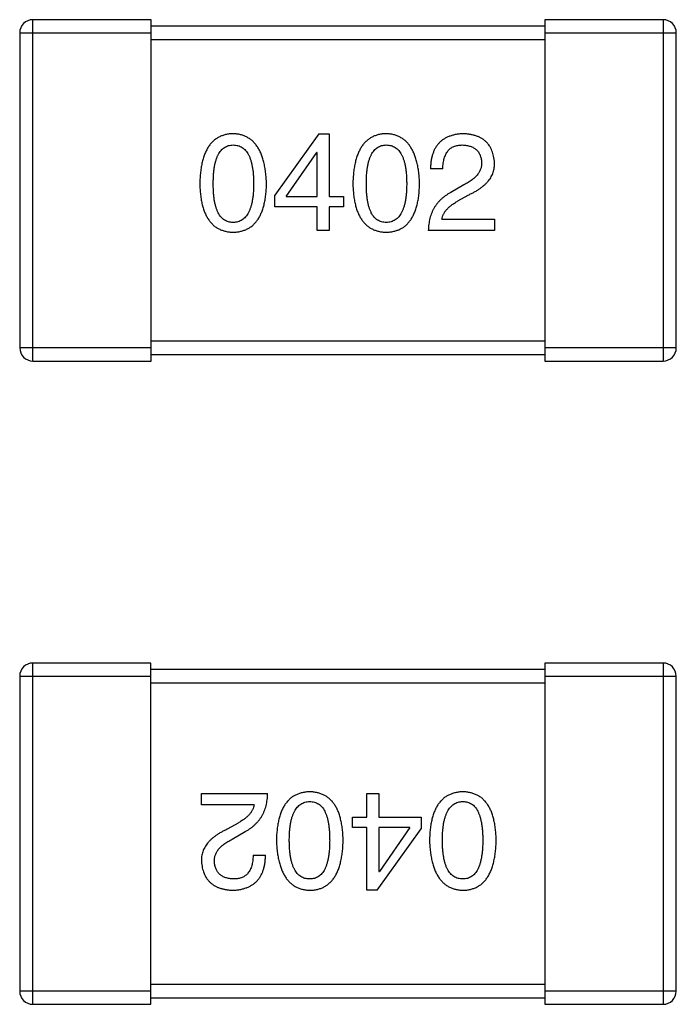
# Model space of a CAD drawing. Header units: inches. Extents: x -100 to 126, y -58 to 58.
# Tile 86 of 118: x 85.25 to 86.25, y 6.47 to 7.97. Entities that reach past the tile are written whole.
import ezdxf

# ---------------------------------------------------------------- set-up
doc = ezdxf.new("R2010")
doc.units = ezdxf.units.IN
doc.header["$LTSCALE"] = 1.21
doc.header["$MEASUREMENT"] = 0
doc.layers.get('0').update_dxf_attribs({"linetype": 'CONTINUOUS'})

msp = doc.modelspace()

# ---------------------------------------------------------------- linework, layer by layer
at = {"color": 7, "linetype": 'Continuous'}
for p, q in [((85.2686, 7.451), (85.2686, 7.971)), ((85.4486, 7.971), (85.2686, 7.971)), ((85.4486, 7.451), (85.4486, 7.971)), ((86.0486, 7.971), (86.0486, 7.451)), ((86.2286, 7.971), (86.0486, 7.971)), ((86.2286, 7.971), (86.2286, 7.451)), ((85.2486, 7.951), (85.2486, 7.471)), ((85.2486, 7.951), (85.4486, 7.951)), ((86.0486, 7.961), (85.4486, 7.961)), ((86.0486, 7.951), (86.2486, 7.951)), ((86.2486, 7.471), (86.2486, 7.951)), ((85.4486, 7.941), (86.0486, 7.941)), ((85.7042, 7.7973), (85.637, 7.7038)), ((85.7042, 7.7973), (85.7197, 7.7973)), ((85.7197, 7.7973), (85.7197, 7.7014)), ((85.6542, 7.7014), (85.7009, 7.7686)), ((85.7017, 7.7686), (85.7009, 7.7686)), ((85.7017, 7.7014), (85.7017, 7.7686)), ((85.8931, 7.744), (85.8742, 7.744)), ((85.925, 7.7194), (85.9054, 7.7079)), ((85.637, 7.6858), (85.637, 7.7038)), ((85.6542, 7.7014), (85.7017, 7.7014)), ((85.7197, 7.7014), (85.7419, 7.7014)), ((85.7419, 7.7014), (85.7419, 7.6858)), ((85.916, 7.6948), (85.9316, 7.7038)), ((85.7017, 7.6858), (85.637, 7.6858)), ((85.7017, 7.6497), (85.7017, 7.6858)), ((85.7197, 7.6858), (85.7197, 7.6497)), ((85.7419, 7.6858), (85.7197, 7.6858)), ((85.8914, 7.6669), (85.9717, 7.6669)), ((85.9717, 7.6669), (85.9717, 7.6497)), ((85.7197, 7.6497), (85.7017, 7.6497)), ((85.9717, 7.6497), (85.8709, 7.6497)), ((85.4486, 7.471), (85.2486, 7.471)), ((86.0486, 7.481), (85.4486, 7.481)), ((86.2486, 7.471), (86.0486, 7.471)), ((85.4486, 7.461), (86.0486, 7.461)), ((85.2686, 7.451), (85.4486, 7.451)), ((86.0486, 7.451), (86.2286, 7.451)), ((85.2685, 6.4709), (85.2685, 6.9909)), ((85.4485, 6.9909), (85.2685, 6.9909)), ((85.4485, 6.4709), (85.4485, 6.9909)), ((86.0485, 6.9909), (86.0485, 6.4709)), ((86.2285, 6.9909), (86.0485, 6.9909)), ((86.2285, 6.9909), (86.2285, 6.4709)), ((86.0485, 6.9809), (85.4485, 6.9809)), ((85.2485, 6.9709), (85.2485, 6.4909)), ((85.2485, 6.9709), (85.4485, 6.9709)), ((85.4485, 6.9609), (86.0485, 6.9609)), ((86.0485, 6.9709), (86.2485, 6.9709)), ((86.2485, 6.4909), (86.2485, 6.9709)), ((85.5254, 6.775), (85.5254, 6.7922)), ((85.5254, 6.7922), (85.6262, 6.7922)), ((85.7774, 6.7561), (85.7774, 6.7922)), ((85.7774, 6.7922), (85.7954, 6.7922)), ((85.7954, 6.7922), (85.7954, 6.7561)), ((85.6057, 6.775), (85.5254, 6.775)), ((85.7553, 6.7405), (85.7553, 6.7561)), ((85.7553, 6.7561), (85.7774, 6.7561)), ((85.7954, 6.7561), (85.8602, 6.7561)), ((85.8602, 6.7561), (85.8602, 6.7381)), ((85.5811, 6.7471), (85.5656, 6.7381)), ((85.7774, 6.7405), (85.7553, 6.7405)), ((85.7774, 6.6446), (85.7774, 6.7405)), ((85.793, 6.6446), (85.8602, 6.7381)), ((85.7954, 6.7405), (85.7954, 6.6733)), ((85.843, 6.7405), (85.7954, 6.7405)), ((85.843, 6.7405), (85.7963, 6.6733)), ((85.5721, 6.7225), (85.5918, 6.734)), ((85.6041, 6.6979), (85.6229, 6.6979)), ((85.7954, 6.6733), (85.7963, 6.6733)), ((85.793, 6.6446), (85.7774, 6.6446)), ((86.0485, 6.5009), (85.4485, 6.5009)), ((85.4485, 6.4909), (85.2485, 6.4909)), ((85.4485, 6.4809), (86.0485, 6.4809)), ((86.2485, 6.4909), (86.0485, 6.4909)), ((85.2685, 6.4709), (85.4485, 6.4709)), ((86.0485, 6.4709), (86.2285, 6.4709))]:
    msp.add_line(p, q, dxfattribs=at)
for centre, start, end in [((85.2686, 7.951), 89.9999, 179.9999), ((86.2286, 7.951), 359.9999, 89.9999), ((85.2686, 7.471), 179.9999, 269.9999), ((86.2286, 7.471), 269.9999, 359.9999), ((85.2685, 6.9709), 89.9999, 179.9999), ((86.2285, 6.9709), 359.9999, 89.9999), ((85.2685, 6.4909), 179.9999, 269.9999), ((86.2285, 6.4909), 269.9999, 359.9999)]:
    msp.add_arc(centre, 0.02, start, end, dxfattribs=at)
for points, knots in [([(85.5737, 7.7973), (85.5717, 7.7972), (85.5678, 7.797), (85.5622, 7.796), (85.5569, 7.7944), (85.552, 7.7923), (85.5475, 7.7896), (85.5433, 7.7862), (85.5396, 7.7823), (85.5362, 7.7778), (85.5332, 7.7727), (85.5306, 7.767), (85.5284, 7.7608), (85.5265, 7.754), (85.525, 7.7466), (85.5239, 7.7386), (85.5231, 7.73), (85.5229, 7.7241), (85.5228, 7.721)], [0, 0, 0, 0, 0.057911, 0.113262, 0.165956, 0.217443, 0.268511, 0.319665, 0.372, 0.426129, 0.483365, 0.543779, 0.607756, 0.676562, 0.749704, 0.827713, 0.911177, 1, 1, 1, 1]), ([(85.6245, 7.721), (85.6243, 7.7241), (85.6241, 7.7299), (85.6232, 7.7384), (85.622, 7.7463), (85.6205, 7.7536), (85.6186, 7.7604), (85.6163, 7.7667), (85.6137, 7.7723), (85.6107, 7.7774), (85.6073, 7.7819), (85.6036, 7.7859), (85.5995, 7.7892), (85.595, 7.792), (85.5902, 7.7942), (85.585, 7.7959), (85.5794, 7.7969), (85.5756, 7.7972), (85.5737, 7.7973)], [0, 0, 0, 0, 0.088475, 0.171606, 0.249595, 0.322626, 0.391327, 0.455765, 0.516374, 0.573675, 0.628522, 0.681161, 0.732559, 0.783563, 0.83504, 0.887639, 0.942585, 1, 1, 1, 1]), ([(85.8068, 7.7973), (85.8048, 7.7972), (85.8009, 7.797), (85.7953, 7.796), (85.7901, 7.7944), (85.7851, 7.7923), (85.7806, 7.7896), (85.7765, 7.7862), (85.7727, 7.7823), (85.7694, 7.7778), (85.7664, 7.7727), (85.7638, 7.767), (85.7615, 7.7608), (85.7597, 7.754), (85.7582, 7.7466), (85.7571, 7.7386), (85.7563, 7.73), (85.7561, 7.7241), (85.756, 7.721)], [0, 0, 0, 0, 0.057911, 0.113262, 0.165956, 0.217443, 0.268511, 0.319665, 0.372, 0.426129, 0.483365, 0.543779, 0.607756, 0.676562, 0.749704, 0.827713, 0.911177, 1, 1, 1, 1]), ([(85.8576, 7.721), (85.8575, 7.7241), (85.8572, 7.7299), (85.8564, 7.7384), (85.8552, 7.7463), (85.8536, 7.7536), (85.8517, 7.7604), (85.8495, 7.7667), (85.8468, 7.7723), (85.8438, 7.7774), (85.8405, 7.7819), (85.8367, 7.7859), (85.8326, 7.7892), (85.8282, 7.792), (85.8233, 7.7942), (85.8181, 7.7959), (85.8126, 7.7969), (85.8088, 7.7972), (85.8068, 7.7973)], [0, 0, 0, 0, 0.088475, 0.171606, 0.249595, 0.322626, 0.391327, 0.455765, 0.516374, 0.573675, 0.628522, 0.681161, 0.732559, 0.783563, 0.83504, 0.887639, 0.942585, 1, 1, 1, 1]), ([(85.925, 7.7973), (85.923, 7.7972), (85.9191, 7.797), (85.9134, 7.7962), (85.9081, 7.795), (85.9031, 7.7934), (85.8986, 7.7915), (85.8944, 7.7891), (85.8906, 7.7864), (85.8873, 7.7832), (85.8843, 7.7796), (85.8816, 7.7757), (85.8794, 7.7714), (85.8776, 7.7666), (85.8761, 7.7615), (85.8751, 7.756), (85.8744, 7.7501), (85.8743, 7.7461), (85.8742, 7.744)], [0, 0, 0, 0, 0.07282, 0.141057, 0.2062, 0.267672, 0.326735, 0.383519, 0.439188, 0.494454, 0.549628, 0.605958, 0.66397, 0.72402, 0.787502, 0.854127, 0.925065, 1, 1, 1, 1]), ([(85.9717, 7.753), (85.9716, 7.7547), (85.9713, 7.758), (85.9705, 7.7628), (85.9694, 7.7673), (85.968, 7.7714), (85.9662, 7.7753), (85.9641, 7.7789), (85.9617, 7.7821), (85.9589, 7.785), (85.9558, 7.7877), (85.9523, 7.79), (85.9486, 7.792), (85.9445, 7.7937), (85.9401, 7.795), (85.9354, 7.7961), (85.9303, 7.7969), (85.9268, 7.7971), (85.925, 7.7973)], [0, 0, 0, 0, 0.070688, 0.137741, 0.201612, 0.262778, 0.321223, 0.378455, 0.434411, 0.490146, 0.546362, 0.603392, 0.662208, 0.723401, 0.787372, 0.85442, 0.925153, 1, 1, 1, 1]), ([(85.5433, 7.721), (85.5434, 7.7234), (85.5434, 7.728), (85.5438, 7.7347), (85.5443, 7.741), (85.5451, 7.7468), (85.5462, 7.7521), (85.5475, 7.7569), (85.549, 7.7613), (85.5508, 7.7652), (85.5528, 7.7687), (85.5551, 7.7718), (85.5576, 7.7743), (85.5603, 7.7765), (85.5633, 7.7781), (85.5666, 7.7792), (85.57, 7.7799), (85.5724, 7.78), (85.5737, 7.7801)], [0, 0, 0, 0, 0.096452, 0.187278, 0.271765, 0.350519, 0.423437, 0.491321, 0.554011, 0.612224, 0.666281, 0.717003, 0.764884, 0.811423, 0.856783, 0.902993, 0.950236, 1, 1, 1, 1]), ([(85.5737, 7.7801), (85.5749, 7.78), (85.5774, 7.7799), (85.5809, 7.7792), (85.5843, 7.7781), (85.5874, 7.7765), (85.5902, 7.7743), (85.5927, 7.7718), (85.595, 7.7687), (85.5971, 7.7653), (85.599, 7.7613), (85.6005, 7.7569), (85.6018, 7.7521), (85.6029, 7.7467), (85.6038, 7.741), (85.6044, 7.7347), (85.6047, 7.728), (85.6048, 7.7234), (85.6048, 7.721)], [0, 0, 0, 0, 0.050604, 0.098688, 0.145699, 0.191791, 0.238625, 0.286717, 0.337546, 0.391814, 0.449755, 0.512106, 0.579685, 0.652048, 0.730262, 0.814146, 0.904281, 1, 1, 1, 1]), ([(85.7765, 7.721), (85.7765, 7.7234), (85.7765, 7.728), (85.7769, 7.7347), (85.7775, 7.741), (85.7783, 7.7468), (85.7794, 7.7521), (85.7806, 7.7569), (85.7822, 7.7613), (85.784, 7.7652), (85.786, 7.7687), (85.7882, 7.7718), (85.7907, 7.7743), (85.7935, 7.7765), (85.7965, 7.7781), (85.7997, 7.7792), (85.8032, 7.7799), (85.8056, 7.78), (85.8068, 7.7801)], [0, 0, 0, 0, 0.096452, 0.187278, 0.271765, 0.350519, 0.423437, 0.491321, 0.554011, 0.612224, 0.666281, 0.717003, 0.764884, 0.811423, 0.856783, 0.902993, 0.950236, 1, 1, 1, 1]), ([(85.8068, 7.7801), (85.8081, 7.78), (85.8105, 7.7799), (85.8141, 7.7792), (85.8174, 7.7781), (85.8205, 7.7765), (85.8233, 7.7743), (85.8259, 7.7718), (85.8282, 7.7687), (85.8303, 7.7653), (85.8321, 7.7613), (85.8337, 7.7569), (85.835, 7.7521), (85.8361, 7.7467), (85.8369, 7.741), (85.8375, 7.7347), (85.8379, 7.728), (85.8379, 7.7234), (85.838, 7.721)], [0, 0, 0, 0, 0.050604, 0.098688, 0.145699, 0.191791, 0.238625, 0.286717, 0.337546, 0.391814, 0.449755, 0.512106, 0.579685, 0.652048, 0.730262, 0.814146, 0.904281, 1, 1, 1, 1]), ([(85.8931, 7.744), (85.8931, 7.7455), (85.8932, 7.7483), (85.8936, 7.7524), (85.8943, 7.7562), (85.8951, 7.7597), (85.8963, 7.763), (85.8975, 7.766), (85.899, 7.7687), (85.9008, 7.7711), (85.9027, 7.7732), (85.9049, 7.7751), (85.9073, 7.7766), (85.91, 7.7779), (85.9128, 7.7789), (85.9159, 7.7795), (85.9191, 7.78), (85.9214, 7.78), (85.9226, 7.7801)], [0, 0, 0, 0, 0.082594, 0.15978, 0.232961, 0.301462, 0.365595, 0.426678, 0.484662, 0.540809, 0.595146, 0.648401, 0.702272, 0.757102, 0.813447, 0.872233, 0.934055, 1, 1, 1, 1]), ([(85.9226, 7.7801), (85.9237, 7.78), (85.9259, 7.7799), (85.9291, 7.7796), (85.932, 7.7789), (85.9348, 7.7782), (85.9374, 7.7772), (85.9398, 7.7761), (85.9419, 7.7747), (85.9439, 7.7732), (85.9456, 7.7714), (85.9472, 7.7695), (85.9485, 7.7673), (85.9497, 7.765), (85.9506, 7.7625), (85.9513, 7.7598), (85.9518, 7.7569), (85.952, 7.7549), (85.9521, 7.7538)], [0, 0, 0, 0, 0.076112, 0.148436, 0.216883, 0.281466, 0.34298, 0.402356, 0.459881, 0.51546, 0.571111, 0.62658, 0.683162, 0.741007, 0.801404, 0.863825, 0.930544, 1, 1, 1, 1]), ([(85.9521, 7.7538), (85.9521, 7.753), (85.9522, 7.7514), (85.9521, 7.749), (85.9516, 7.7466), (85.9511, 7.7443), (85.9501, 7.742), (85.9491, 7.7397), (85.9477, 7.7375), (85.9461, 7.7354), (85.9443, 7.7332), (85.9423, 7.7311), (85.94, 7.7291), (85.9375, 7.727), (85.9347, 7.7251), (85.9317, 7.7231), (85.9285, 7.7212), (85.9262, 7.72), (85.925, 7.7194)], [0, 0, 0, 0, 0.052237, 0.103888, 0.155485, 0.207395, 0.259864, 0.31356, 0.369176, 0.4266, 0.486836, 0.550048, 0.61567, 0.685271, 0.75824, 0.834614, 0.915635, 1, 1, 1, 1]), ([(85.9316, 7.7038), (85.9333, 7.7046), (85.9366, 7.7061), (85.9413, 7.7086), (85.9457, 7.7112), (85.9497, 7.7139), (85.9534, 7.7167), (85.9568, 7.7195), (85.9598, 7.7225), (85.9625, 7.7255), (85.9649, 7.7286), (85.9669, 7.7318), (85.9686, 7.7351), (85.9699, 7.7385), (85.9709, 7.742), (85.9715, 7.7456), (85.9718, 7.7493), (85.9718, 7.7518), (85.9717, 7.753)], [0, 0, 0, 0, 0.082731, 0.161257, 0.236138, 0.307554, 0.375712, 0.440848, 0.502916, 0.562567, 0.619798, 0.675716, 0.73039, 0.78386, 0.837315, 0.890547, 0.944917, 1, 1, 1, 1]), ([(85.5228, 7.721), (85.5229, 7.7181), (85.5231, 7.7124), (85.5239, 7.7041), (85.525, 7.6964), (85.5265, 7.6892), (85.5284, 7.6826), (85.5306, 7.6766), (85.5332, 7.6711), (85.5363, 7.6662), (85.5396, 7.6618), (85.5433, 7.658), (85.5475, 7.6547), (85.552, 7.6521), (85.5569, 7.65), (85.5622, 7.6485), (85.5678, 7.6475), (85.5717, 7.6474), (85.5737, 7.6473)], [0, 0, 0, 0, 0.087693, 0.170223, 0.247496, 0.319826, 0.387768, 0.451403, 0.511459, 0.568358, 0.622671, 0.675251, 0.726739, 0.778422, 0.830759, 0.884394, 0.940865, 1, 1, 1, 1]), ([(85.5737, 7.662), (85.5724, 7.6621), (85.57, 7.6622), (85.5666, 7.6629), (85.5633, 7.664), (85.5603, 7.6657), (85.5576, 7.6678), (85.5551, 7.6703), (85.5528, 7.6734), (85.5508, 7.6768), (85.549, 7.6808), (85.5475, 7.6852), (85.5462, 7.6901), (85.5451, 7.6954), (85.5443, 7.7011), (85.5438, 7.7074), (85.5434, 7.7141), (85.5434, 7.7187), (85.5433, 7.721)], [0, 0, 0, 0, 0.049766, 0.097012, 0.143225, 0.188786, 0.235079, 0.282962, 0.333687, 0.387747, 0.445963, 0.508657, 0.576545, 0.649868, 0.72822, 0.812712, 0.903543, 1, 1, 1, 1]), ([(85.5737, 7.6473), (85.5756, 7.6474), (85.5795, 7.6475), (85.5852, 7.6485), (85.5904, 7.65), (85.5953, 7.6521), (85.5998, 7.6547), (85.604, 7.658), (85.6077, 7.6618), (85.6111, 7.6661), (85.6141, 7.6711), (85.6167, 7.6766), (85.6189, 7.6826), (85.6208, 7.6892), (85.6223, 7.6964), (85.6234, 7.7041), (85.6242, 7.7124), (85.6244, 7.7181), (85.6245, 7.721)], [0, 0, 0, 0, 0.059134, 0.115603, 0.169236, 0.221572, 0.273254, 0.32474, 0.377319, 0.431815, 0.488555, 0.548609, 0.612242, 0.680182, 0.75251, 0.829782, 0.91231, 1, 1, 1, 1]), ([(85.6048, 7.721), (85.6048, 7.7187), (85.6047, 7.7141), (85.6044, 7.7075), (85.6038, 7.7014), (85.6029, 7.6957), (85.6019, 7.6904), (85.6005, 7.6856), (85.599, 7.6812), (85.5971, 7.6772), (85.5951, 7.6738), (85.5927, 7.6707), (85.5902, 7.6681), (85.5873, 7.666), (85.5843, 7.6643), (85.5809, 7.663), (85.5774, 7.6623), (85.5749, 7.6621), (85.5737, 7.662)], [0, 0, 0, 0, 0.094834, 0.184067, 0.267029, 0.344713, 0.417334, 0.484367, 0.546941, 0.604717, 0.65953, 0.710539, 0.759381, 0.806382, 0.853027, 0.900623, 0.949121, 1, 1, 1, 1]), ([(85.756, 7.721), (85.7561, 7.7181), (85.7563, 7.7124), (85.7571, 7.7041), (85.7582, 7.6964), (85.7597, 7.6892), (85.7615, 7.6826), (85.7638, 7.6766), (85.7664, 7.6711), (85.7694, 7.6662), (85.7727, 7.6618), (85.7765, 7.658), (85.7806, 7.6547), (85.7852, 7.6521), (85.7901, 7.65), (85.7953, 7.6485), (85.8009, 7.6475), (85.8048, 7.6474), (85.8068, 7.6473)], [0, 0, 0, 0, 0.087693, 0.170223, 0.247496, 0.319826, 0.387768, 0.451403, 0.511459, 0.568358, 0.622671, 0.675251, 0.726739, 0.778422, 0.830759, 0.884394, 0.940865, 1, 1, 1, 1]), ([(85.8068, 7.662), (85.8056, 7.6621), (85.8032, 7.6622), (85.7997, 7.6629), (85.7965, 7.664), (85.7935, 7.6657), (85.7907, 7.6678), (85.7882, 7.6703), (85.786, 7.6734), (85.784, 7.6768), (85.7822, 7.6808), (85.7806, 7.6852), (85.7794, 7.6901), (85.7783, 7.6954), (85.7775, 7.7011), (85.7769, 7.7074), (85.7765, 7.7141), (85.7765, 7.7187), (85.7765, 7.721)], [0, 0, 0, 0, 0.049766, 0.097012, 0.143225, 0.188786, 0.235079, 0.282962, 0.333687, 0.387747, 0.445963, 0.508657, 0.576545, 0.649868, 0.72822, 0.812712, 0.903543, 1, 1, 1, 1]), ([(85.838, 7.721), (85.8379, 7.7187), (85.8379, 7.7141), (85.8375, 7.7075), (85.8369, 7.7014), (85.8361, 7.6957), (85.835, 7.6904), (85.8337, 7.6856), (85.8321, 7.6812), (85.8303, 7.6772), (85.8282, 7.6738), (85.8259, 7.6707), (85.8233, 7.6681), (85.8205, 7.666), (85.8174, 7.6643), (85.8141, 7.663), (85.8105, 7.6623), (85.8081, 7.6621), (85.8068, 7.662)], [0, 0, 0, 0, 0.094834, 0.184067, 0.267029, 0.344713, 0.417334, 0.484367, 0.546941, 0.604717, 0.65953, 0.710539, 0.759381, 0.806382, 0.853027, 0.900623, 0.949121, 1, 1, 1, 1]), ([(85.8068, 7.6473), (85.8088, 7.6474), (85.8127, 7.6475), (85.8183, 7.6485), (85.8236, 7.65), (85.8285, 7.6521), (85.833, 7.6547), (85.8371, 7.658), (85.8409, 7.6618), (85.8442, 7.6661), (85.8472, 7.6711), (85.8498, 7.6766), (85.8521, 7.6826), (85.8539, 7.6892), (85.8555, 7.6964), (85.8566, 7.7041), (85.8573, 7.7124), (85.8575, 7.7181), (85.8576, 7.721)], [0, 0, 0, 0, 0.059134, 0.115603, 0.169236, 0.221572, 0.273254, 0.32474, 0.377319, 0.431815, 0.488555, 0.548609, 0.612242, 0.680182, 0.75251, 0.829782, 0.91231, 1, 1, 1, 1]), ([(85.9054, 7.7079), (85.904, 7.7072), (85.9013, 7.7057), (85.8975, 7.7031), (85.8939, 7.7005), (85.8906, 7.6976), (85.8875, 7.6946), (85.8847, 7.6913), (85.8822, 7.688), (85.8799, 7.6844), (85.8779, 7.6807), (85.8761, 7.6767), (85.8746, 7.6727), (85.8733, 7.6684), (85.8723, 7.664), (85.8716, 7.6594), (85.8711, 7.6546), (85.871, 7.6514), (85.8709, 7.6497)], [0, 0, 0, 0, 0.065828, 0.130094, 0.192451, 0.254037, 0.313974, 0.373757, 0.433048, 0.492243, 0.551902, 0.611758, 0.672678, 0.734814, 0.798569, 0.863693, 0.930488, 1, 1, 1, 1]), ([(85.8914, 7.6669), (85.8917, 7.6682), (85.8922, 7.6709), (85.8938, 7.6746), (85.896, 7.6783), (85.8988, 7.6818), (85.9022, 7.6853), (85.9062, 7.6886), (85.9109, 7.6918), (85.9143, 7.6938), (85.916, 7.6948)], [0, 0, 0, 0, 0.103034, 0.208166, 0.318255, 0.434664, 0.559728, 0.695394, 0.841708, 1, 1, 1, 1]), ([(85.5918, 6.734), (85.5932, 6.7347), (85.5959, 6.7363), (85.5997, 6.7388), (85.6033, 6.7415), (85.6065, 6.7443), (85.6096, 6.7474), (85.6124, 6.7506), (85.615, 6.754), (85.6172, 6.7575), (85.6193, 6.7613), (85.6211, 6.7652), (85.6226, 6.7692), (85.6238, 6.7735), (85.6248, 6.7779), (85.6255, 6.7825), (85.626, 6.7873), (85.6262, 6.7905), (85.6262, 6.7922)], [0, 0, 0, 0, 0.065828, 0.130094, 0.192451, 0.254037, 0.313974, 0.373757, 0.433048, 0.492243, 0.551902, 0.611758, 0.672678, 0.734814, 0.798569, 0.863693, 0.930488, 1, 1, 1, 1]), ([(85.6903, 6.7946), (85.6883, 6.7946), (85.6845, 6.7944), (85.6788, 6.7934), (85.6736, 6.7919), (85.6687, 6.7898), (85.6642, 6.7872), (85.66, 6.784), (85.6563, 6.7802), (85.6529, 6.7758), (85.6499, 6.7709), (85.6473, 6.7654), (85.6451, 6.7593), (85.6432, 6.7527), (85.6417, 6.7456), (85.6406, 6.7378), (85.6398, 6.7295), (85.6396, 6.7238), (85.6395, 6.7209)], [0, 0, 0, 0, 0.059134, 0.115603, 0.169236, 0.221572, 0.273254, 0.32474, 0.377319, 0.431815, 0.488555, 0.548609, 0.612242, 0.680182, 0.75251, 0.829782, 0.91231, 1, 1, 1, 1]), ([(85.7412, 6.7209), (85.7411, 6.7238), (85.7409, 6.7295), (85.7401, 6.7378), (85.739, 6.7456), (85.7375, 6.7527), (85.7356, 6.7593), (85.7334, 6.7654), (85.7308, 6.7709), (85.7277, 6.7758), (85.7244, 6.7802), (85.7206, 6.784), (85.7165, 6.7872), (85.712, 6.7898), (85.7071, 6.7919), (85.7018, 6.7934), (85.6962, 6.7944), (85.6923, 6.7946), (85.6903, 6.7946)], [0, 0, 0, 0, 0.087693, 0.170223, 0.247496, 0.319826, 0.387768, 0.451403, 0.511459, 0.568358, 0.622671, 0.675251, 0.726739, 0.778422, 0.830759, 0.884394, 0.940865, 1, 1, 1, 1]), ([(85.9235, 6.7946), (85.9215, 6.7946), (85.9176, 6.7944), (85.912, 6.7934), (85.9067, 6.7919), (85.9018, 6.7898), (85.8973, 6.7872), (85.8932, 6.784), (85.8894, 6.7802), (85.886, 6.7758), (85.8831, 6.7709), (85.8805, 6.7654), (85.8782, 6.7593), (85.8764, 6.7527), (85.8748, 6.7456), (85.8737, 6.7378), (85.873, 6.7295), (85.8728, 6.7238), (85.8727, 6.7209)], [0, 0, 0, 0, 0.059134, 0.115603, 0.169236, 0.221572, 0.273254, 0.32474, 0.377319, 0.431815, 0.488555, 0.548609, 0.612242, 0.680182, 0.75251, 0.829782, 0.91231, 1, 1, 1, 1]), ([(85.9743, 6.7209), (85.9742, 6.7238), (85.974, 6.7295), (85.9732, 6.7378), (85.9721, 6.7456), (85.9706, 6.7527), (85.9688, 6.7593), (85.9665, 6.7654), (85.9639, 6.7709), (85.9609, 6.7758), (85.9576, 6.7802), (85.9538, 6.784), (85.9497, 6.7872), (85.9451, 6.7898), (85.9402, 6.7919), (85.935, 6.7934), (85.9294, 6.7944), (85.9255, 6.7946), (85.9235, 6.7946)], [0, 0, 0, 0, 0.087693, 0.170223, 0.247496, 0.319826, 0.387768, 0.451403, 0.511459, 0.568358, 0.622671, 0.675251, 0.726739, 0.778422, 0.830759, 0.884394, 0.940865, 1, 1, 1, 1]), ([(85.6057, 6.775), (85.6055, 6.7737), (85.6049, 6.771), (85.6033, 6.7673), (85.6012, 6.7636), (85.5983, 6.7601), (85.5949, 6.7566), (85.5909, 6.7533), (85.5863, 6.7501), (85.5829, 6.7481), (85.5811, 6.7471)], [0, 0, 0, 0, 0.103034, 0.208166, 0.318255, 0.434664, 0.559728, 0.695394, 0.841708, 1, 1, 1, 1]), ([(85.6592, 6.7209), (85.6592, 6.7232), (85.6593, 6.7278), (85.6596, 6.7344), (85.6602, 6.7405), (85.6611, 6.7463), (85.6621, 6.7515), (85.6635, 6.7564), (85.665, 6.7607), (85.6669, 6.7647), (85.6689, 6.7682), (85.6713, 6.7712), (85.6738, 6.7738), (85.6767, 6.7759), (85.6797, 6.7776), (85.683, 6.7789), (85.6866, 6.7797), (85.6891, 6.7798), (85.6903, 6.7799)], [0, 0, 0, 0, 0.094834, 0.184067, 0.267029, 0.344713, 0.417334, 0.484367, 0.546941, 0.604717, 0.65953, 0.710539, 0.759381, 0.806382, 0.853027, 0.900623, 0.949121, 1, 1, 1, 1]), ([(85.6903, 6.7799), (85.6916, 6.7798), (85.694, 6.7797), (85.6974, 6.7791), (85.7007, 6.7779), (85.7037, 6.7762), (85.7064, 6.7742), (85.7089, 6.7716), (85.7112, 6.7686), (85.7132, 6.7651), (85.715, 6.7611), (85.7165, 6.7567), (85.7178, 6.7519), (85.7189, 6.7466), (85.7197, 6.7408), (85.7202, 6.7346), (85.7206, 6.7279), (85.7206, 6.7232), (85.7207, 6.7209)], [0, 0, 0, 0, 0.049766, 0.097012, 0.143225, 0.188786, 0.235079, 0.282962, 0.333687, 0.387747, 0.445963, 0.508657, 0.576545, 0.649868, 0.72822, 0.812712, 0.903543, 1, 1, 1, 1]), ([(85.8923, 6.7209), (85.8924, 6.7232), (85.8924, 6.7278), (85.8928, 6.7344), (85.8934, 6.7405), (85.8942, 6.7463), (85.8953, 6.7515), (85.8966, 6.7564), (85.8982, 6.7607), (85.9, 6.7647), (85.9021, 6.7682), (85.9044, 6.7712), (85.907, 6.7738), (85.9098, 6.7759), (85.9129, 6.7776), (85.9162, 6.7789), (85.9198, 6.7797), (85.9222, 6.7798), (85.9235, 6.7799)], [0, 0, 0, 0, 0.094834, 0.184067, 0.267029, 0.344713, 0.417334, 0.484367, 0.546941, 0.604717, 0.65953, 0.710539, 0.759381, 0.806382, 0.853027, 0.900623, 0.949121, 1, 1, 1, 1]), ([(85.9235, 6.7799), (85.9247, 6.7798), (85.9271, 6.7797), (85.9306, 6.7791), (85.9338, 6.7779), (85.9368, 6.7762), (85.9396, 6.7742), (85.9421, 6.7716), (85.9443, 6.7686), (85.9463, 6.7651), (85.9481, 6.7611), (85.9497, 6.7567), (85.9509, 6.7519), (85.952, 6.7466), (85.9528, 6.7408), (85.9534, 6.7346), (85.9538, 6.7279), (85.9538, 6.7232), (85.9538, 6.7209)], [0, 0, 0, 0, 0.049766, 0.097012, 0.143225, 0.188786, 0.235079, 0.282962, 0.333687, 0.387747, 0.445963, 0.508657, 0.576545, 0.649868, 0.72822, 0.812712, 0.903543, 1, 1, 1, 1]), ([(85.5656, 6.7381), (85.5639, 6.7373), (85.5606, 6.7358), (85.5558, 6.7333), (85.5515, 6.7307), (85.5474, 6.728), (85.5437, 6.7253), (85.5403, 6.7224), (85.5373, 6.7195), (85.5346, 6.7164), (85.5323, 6.7133), (85.5303, 6.7101), (85.5286, 6.7068), (85.5272, 6.7034), (85.5263, 6.6999), (85.5256, 6.6963), (85.5253, 6.6926), (85.5254, 6.6901), (85.5254, 6.6889)], [0, 0, 0, 0, 0.082731, 0.161257, 0.236138, 0.307554, 0.375712, 0.440848, 0.502916, 0.562567, 0.619798, 0.675716, 0.73039, 0.78386, 0.837315, 0.890547, 0.944917, 1, 1, 1, 1]), ([(85.5451, 6.6881), (85.545, 6.6889), (85.5449, 6.6905), (85.5451, 6.6929), (85.5455, 6.6953), (85.5461, 6.6976), (85.547, 6.6999), (85.5481, 6.7022), (85.5494, 6.7044), (85.551, 6.7066), (85.5528, 6.7087), (85.5549, 6.7108), (85.5572, 6.7129), (85.5597, 6.7149), (85.5625, 6.7168), (85.5655, 6.7188), (85.5687, 6.7207), (85.571, 6.7219), (85.5721, 6.7225)], [0, 0, 0, 0, 0.052237, 0.103888, 0.155485, 0.207395, 0.259864, 0.31356, 0.369176, 0.4266, 0.486836, 0.550048, 0.61567, 0.685271, 0.75824, 0.834614, 0.915635, 1, 1, 1, 1]), ([(85.6395, 6.7209), (85.6396, 6.7179), (85.6399, 6.712), (85.6408, 6.7035), (85.642, 6.6956), (85.6435, 6.6883), (85.6454, 6.6815), (85.6477, 6.6753), (85.6503, 6.6696), (85.6533, 6.6645), (85.6567, 6.66), (85.6604, 6.6561), (85.6645, 6.6527), (85.669, 6.6499), (85.6738, 6.6477), (85.679, 6.6461), (85.6845, 6.645), (85.6884, 6.6448), (85.6903, 6.6446)], [0, 0, 0, 0, 0.088475, 0.171606, 0.249595, 0.322626, 0.391327, 0.455765, 0.516374, 0.573675, 0.628522, 0.681161, 0.732559, 0.783563, 0.83504, 0.887639, 0.942585, 1, 1, 1, 1]), ([(85.6903, 6.6619), (85.6891, 6.6619), (85.6866, 6.662), (85.6831, 6.6627), (85.6797, 6.6638), (85.6766, 6.6655), (85.6738, 6.6676), (85.6712, 6.6701), (85.669, 6.6732), (85.6668, 6.6767), (85.665, 6.6806), (85.6635, 6.685), (85.6621, 6.6899), (85.6611, 6.6952), (85.6602, 6.7009), (85.6596, 6.7072), (85.6593, 6.7139), (85.6592, 6.7185), (85.6592, 6.7209)], [0, 0, 0, 0, 0.050604, 0.098688, 0.145699, 0.191791, 0.238625, 0.286717, 0.337546, 0.391814, 0.449755, 0.512106, 0.579685, 0.652048, 0.730262, 0.814146, 0.904281, 1, 1, 1, 1]), ([(85.7207, 6.7209), (85.7206, 6.7185), (85.7206, 6.7139), (85.7202, 6.7072), (85.7197, 6.7009), (85.7189, 6.6952), (85.7177, 6.6899), (85.7165, 6.685), (85.715, 6.6806), (85.7132, 6.6767), (85.7112, 6.6732), (85.7089, 6.6701), (85.7064, 6.6676), (85.7037, 6.6655), (85.7007, 6.6638), (85.6974, 6.6627), (85.694, 6.662), (85.6916, 6.6619), (85.6903, 6.6619)], [0, 0, 0, 0, 0.096452, 0.187278, 0.271765, 0.350519, 0.423437, 0.491321, 0.554011, 0.612224, 0.666281, 0.717003, 0.764884, 0.811423, 0.856783, 0.902993, 0.950236, 1, 1, 1, 1]), ([(85.6903, 6.6446), (85.6923, 6.6447), (85.6962, 6.6449), (85.7018, 6.6459), (85.7071, 6.6475), (85.712, 6.6496), (85.7165, 6.6523), (85.7206, 6.6557), (85.7244, 6.6596), (85.7278, 6.6641), (85.7308, 6.6692), (85.7334, 6.6749), (85.7356, 6.6811), (85.7375, 6.688), (85.739, 6.6954), (85.7401, 6.7034), (85.7409, 6.7119), (85.7411, 6.7178), (85.7412, 6.7209)], [0, 0, 0, 0, 0.057911, 0.113262, 0.165956, 0.217443, 0.268511, 0.319665, 0.372, 0.426129, 0.483365, 0.543779, 0.607756, 0.676562, 0.749704, 0.827713, 0.911177, 1, 1, 1, 1]), ([(85.8727, 6.7209), (85.8728, 6.7179), (85.8731, 6.712), (85.8739, 6.7035), (85.8751, 6.6956), (85.8767, 6.6883), (85.8786, 6.6815), (85.8808, 6.6753), (85.8835, 6.6696), (85.8865, 6.6645), (85.8898, 6.66), (85.8936, 6.6561), (85.8977, 6.6527), (85.9021, 6.6499), (85.907, 6.6477), (85.9122, 6.6461), (85.9177, 6.645), (85.9215, 6.6448), (85.9235, 6.6446)], [0, 0, 0, 0, 0.088475, 0.171606, 0.249595, 0.322626, 0.391327, 0.455765, 0.516374, 0.573675, 0.628522, 0.681161, 0.732559, 0.783563, 0.83504, 0.887639, 0.942585, 1, 1, 1, 1]), ([(85.9235, 6.6619), (85.9222, 6.6619), (85.9198, 6.662), (85.9162, 6.6627), (85.9129, 6.6638), (85.9098, 6.6655), (85.907, 6.6676), (85.9044, 6.6701), (85.9021, 6.6732), (85.9, 6.6767), (85.8982, 6.6806), (85.8966, 6.685), (85.8953, 6.6899), (85.8942, 6.6952), (85.8934, 6.7009), (85.8928, 6.7072), (85.8924, 6.7139), (85.8924, 6.7185), (85.8923, 6.7209)], [0, 0, 0, 0, 0.050604, 0.098688, 0.145699, 0.191791, 0.238625, 0.286717, 0.337546, 0.391814, 0.449755, 0.512106, 0.579685, 0.652048, 0.730262, 0.814146, 0.904281, 1, 1, 1, 1]), ([(85.9235, 6.6446), (85.9255, 6.6447), (85.9294, 6.6449), (85.935, 6.6459), (85.9402, 6.6475), (85.9451, 6.6496), (85.9497, 6.6523), (85.9538, 6.6557), (85.9576, 6.6596), (85.9609, 6.6641), (85.9639, 6.6692), (85.9665, 6.6749), (85.9688, 6.6811), (85.9706, 6.688), (85.9721, 6.6954), (85.9732, 6.7034), (85.974, 6.7119), (85.9742, 6.7178), (85.9743, 6.7209)], [0, 0, 0, 0, 0.057911, 0.113262, 0.165956, 0.217443, 0.268511, 0.319665, 0.372, 0.426129, 0.483365, 0.543779, 0.607756, 0.676562, 0.749704, 0.827713, 0.911177, 1, 1, 1, 1]), ([(85.9538, 6.7209), (85.9538, 6.7185), (85.9538, 6.7139), (85.9534, 6.7072), (85.9528, 6.7009), (85.952, 6.6952), (85.9509, 6.6899), (85.9497, 6.685), (85.9481, 6.6806), (85.9463, 6.6767), (85.9443, 6.6732), (85.9421, 6.6701), (85.9396, 6.6676), (85.9368, 6.6655), (85.9338, 6.6638), (85.9306, 6.6627), (85.9271, 6.662), (85.9247, 6.6619), (85.9235, 6.6619)], [0, 0, 0, 0, 0.096452, 0.187278, 0.271765, 0.350519, 0.423437, 0.491321, 0.554011, 0.612224, 0.666281, 0.717003, 0.764884, 0.811423, 0.856783, 0.902993, 0.950236, 1, 1, 1, 1]), ([(85.5721, 6.6446), (85.5741, 6.6447), (85.5781, 6.6449), (85.5838, 6.6457), (85.5891, 6.6469), (85.594, 6.6485), (85.5985, 6.6505), (85.6027, 6.6528), (85.6065, 6.6555), (85.6099, 6.6587), (85.6129, 6.6623), (85.6155, 6.6662), (85.6177, 6.6706), (85.6196, 6.6753), (85.621, 6.6804), (85.6221, 6.6859), (85.6227, 6.6918), (85.6229, 6.6958), (85.6229, 6.6979)], [0, 0, 0, 0, 0.07282, 0.141057, 0.2062, 0.267672, 0.326735, 0.383519, 0.439188, 0.494454, 0.549628, 0.605958, 0.66397, 0.72402, 0.787502, 0.854127, 0.925065, 1, 1, 1, 1]), ([(85.6041, 6.6979), (85.604, 6.6965), (85.6039, 6.6936), (85.6035, 6.6895), (85.6029, 6.6857), (85.602, 6.6822), (85.6009, 6.679), (85.5996, 6.676), (85.5981, 6.6733), (85.5963, 6.6709), (85.5944, 6.6687), (85.5922, 6.6669), (85.5898, 6.6653), (85.5872, 6.664), (85.5843, 6.6631), (85.5813, 6.6624), (85.578, 6.6619), (85.5757, 6.6619), (85.5746, 6.6619)], [0, 0, 0, 0, 0.082594, 0.15978, 0.232961, 0.301462, 0.365595, 0.426678, 0.484662, 0.540809, 0.595146, 0.648401, 0.702272, 0.757102, 0.813447, 0.872233, 0.934055, 1, 1, 1, 1]), ([(85.5254, 6.6889), (85.5255, 6.6872), (85.5258, 6.6839), (85.5266, 6.6791), (85.5277, 6.6746), (85.5292, 6.6705), (85.5309, 6.6666), (85.533, 6.6631), (85.5355, 6.6598), (85.5383, 6.6569), (85.5414, 6.6543), (85.5448, 6.6519), (85.5486, 6.6499), (85.5526, 6.6482), (85.5571, 6.6469), (85.5618, 6.6458), (85.5668, 6.645), (85.5703, 6.6448), (85.5721, 6.6446)], [0, 0, 0, 0, 0.070688, 0.137741, 0.201612, 0.262778, 0.321223, 0.378455, 0.434411, 0.490146, 0.546362, 0.603392, 0.662208, 0.723401, 0.787372, 0.85442, 0.925153, 1, 1, 1, 1]), ([(85.5746, 6.6619), (85.5735, 6.6619), (85.5713, 6.662), (85.5681, 6.6624), (85.5651, 6.663), (85.5623, 6.6637), (85.5598, 6.6647), (85.5574, 6.6659), (85.5552, 6.6672), (85.5532, 6.6688), (85.5515, 6.6705), (85.5499, 6.6725), (85.5486, 6.6746), (85.5475, 6.6769), (85.5466, 6.6795), (85.5458, 6.6822), (85.5453, 6.6851), (85.5452, 6.6871), (85.5451, 6.6881)], [0, 0, 0, 0, 0.076112, 0.148436, 0.216883, 0.281466, 0.34298, 0.402356, 0.459881, 0.51546, 0.571111, 0.62658, 0.683162, 0.741007, 0.801404, 0.863825, 0.930544, 1, 1, 1, 1])]:
    msp.add_open_spline(points, degree=3, knots=knots, dxfattribs=at)

doc.saveas('drawing.dxf')
